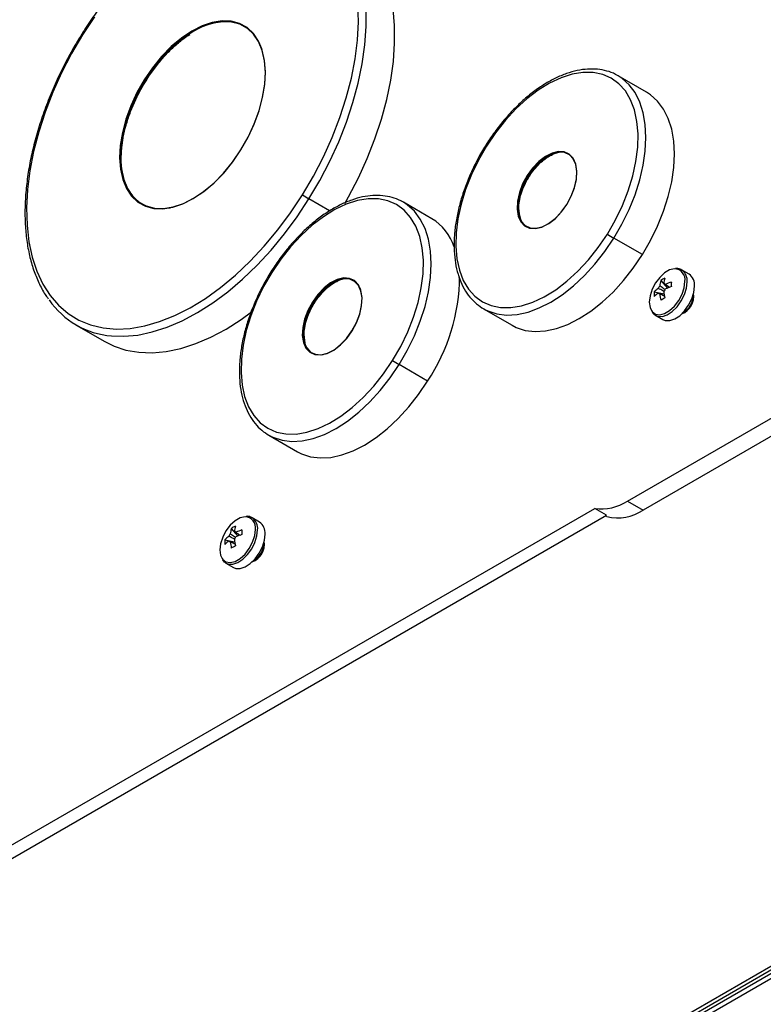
# Model space of a CAD drawing. Header units: millimetres. Extents: x -13 to 1073, y -13 to 852.
# Tile 7 of 18: x 852 to 919, y 154 to 243. Entities that reach past the tile are written whole.
import ezdxf

# ---------------------------------------------------------------- set-up
doc = ezdxf.new("R2010")
doc.units = ezdxf.units.MM

msp = doc.modelspace()

# ---------------------------------------------------------------- linework, layer by layer
at = {"color": 7, "linetype": 'Continuous', "lineweight": 25}
for p, q in [((905.814, 238.242), (905.649, 238.332)), ((908.396, 236.751), (905.814, 238.242)), ((862.976, 237.841), (863.011, 237.823)), ((900.668, 231.322), (900.576, 231.318)), ((897.648, 229.157), (897.697, 229.132)), ((886.369, 226.794), (886.204, 226.884)), ((888.951, 225.303), (886.369, 226.794)), ((896.986, 225.217), (896.967, 225.275)), ((896.967, 225.238), (897.052, 225.059)), ((908.015, 222.049), (905.433, 223.539)), ((912.247, 220.277), (911.573, 220.666)), ((911.598, 220.651), (911.573, 220.666)), ((881.222, 219.874), (881.131, 219.87)), ((909.683, 219.698), (910.276, 219.014)), ((909.091, 218.673), (909.98, 218.501)), ((909.456, 218.567), (909.552, 218.52)), ((878.202, 217.708), (878.251, 217.683)), ((893.633, 217.142), (896.216, 215.651)), ((893.633, 217.142), (893.798, 217.052)), ((909.198, 216.552), (909.872, 216.163)), ((856.756, 215.665), (859.338, 214.174)), ((877.54, 213.769), (877.521, 213.827)), ((877.521, 213.789), (877.607, 213.611)), ((906.662, 199.729), (928.877, 212.553)), ((888.57, 210.6), (885.987, 212.091)), ((930.292, 211.737), (908.076, 198.912)), ((874.188, 205.694), (876.77, 204.203)), ((874.188, 205.694), (874.353, 205.604)), ((906.662, 199.729), (908.076, 198.912)), ((799.905, 139.143), (903.701, 199.063)), ((904.761, 198.45), (903.701, 199.063)), ((800.966, 138.53), (904.761, 198.45)), ((873.356, 197.826), (872.682, 198.215)), ((872.707, 198.199), (872.682, 198.215)), ((904.811, 198.326), (904.641, 198.381)), ((870.792, 197.247), (871.385, 196.563)), ((870.2, 196.222), (871.089, 196.05)), ((870.565, 196.116), (870.662, 196.069)), ((870.307, 194.101), (870.981, 193.712)), ((962.706, 182.103), (826.468, 103.455)), ((849.946, 116.72), (962.956, 181.959)), ((850.565, 116.629), (963.344, 181.735))]:
    msp.add_line(p, q, dxfattribs=at)
at = {"color": 8, "linetype": 'Continuous', "lineweight": 25}
for p, q in [((879.688, 226.01), (877.823, 227.087)), ((904.811, 198.326), (904.678, 198.402)), ((825.906, 103.511), (962.376, 182.294))]:
    msp.add_line(p, q, dxfattribs=at)
at = {"color": 7, "linetype": 'Continuous', "lineweight": 25, "flags": 128}
for points in [[(881.063, 226.688), (881.397, 227.277), (882.298, 229.004), (883.102, 230.763), (883.802, 232.541), (884.393, 234.322), (884.869, 236.093), (885.228, 237.839), (885.465, 239.546), (885.58, 241.2), (885.571, 242.788), (885.439, 244.298), (885.184, 245.717), (884.808, 247.033), (884.315, 248.237), (883.708, 249.318), (882.993, 250.268), (882.174, 251.078), (881.26, 251.744), (881.086, 251.847)], [(877.235, 227.461), (878.231, 229.153), (879.133, 230.891), (879.934, 232.663), (880.627, 234.451), (881.206, 236.242), (881.667, 238.02), (882.004, 239.769), (882.216, 241.476), (882.301, 243.124), (882.257, 244.701)], [(858.398, 243.579), (857.317, 241.949)], [(871.648, 231.525), (872.306, 232.682), (872.863, 233.88), (873.305, 235.094), (873.624, 236.301), (873.815, 237.475), (873.872, 238.593), (873.795, 239.632), (873.585, 240.57), (873.247, 241.389), (872.787, 242.072), (872.216, 242.605), (871.543, 242.977), (870.784, 243.181), (869.953, 243.212), (869.068, 243.07), (868.146, 242.758), (867.207, 242.282), (866.269, 241.652), (865.351, 240.88), (864.473, 239.982), (863.652, 238.977), (862.904, 237.885)], [(871.66, 231.522), (872.315, 232.672), (872.868, 233.864), (873.308, 235.072), (873.626, 236.272), (873.815, 237.44), (873.872, 238.552), (873.795, 239.585), (873.587, 240.518), (873.251, 241.333), (872.793, 242.012), (872.224, 242.542), (871.556, 242.913), (870.8, 243.115), (869.974, 243.146), (869.094, 243.005), (868.177, 242.695), (867.243, 242.221), (866.31, 241.594), (865.397, 240.826), (864.523, 239.934), (863.707, 238.934), (862.963, 237.848)], [(873.552, 240.675), (873.268, 241.328), (872.811, 242.007), (872.242, 242.538), (871.573, 242.908), (870.817, 243.111), (869.99, 243.142), (869.109, 243.001), (868.192, 242.69), (867.257, 242.216), (866.324, 241.589), (865.411, 240.821), (864.537, 239.928), (863.72, 238.928), (862.976, 237.841)], [(857.317, 241.949), (856.322, 240.258), (855.419, 238.519), (854.618, 236.748), (853.925, 234.959), (853.346, 233.169), (852.886, 231.391), (852.548, 229.641), (852.336, 227.935), (852.252, 226.287), (852.296, 224.71), (852.467, 223.219), (852.765, 221.825), (853.187, 220.542), (853.729, 219.379), (854.386, 218.347), (855.154, 217.455), (856.024, 216.71), (856.991, 216.118), (858.046, 215.685), (859.179, 215.414), (860.382, 215.308), (861.643, 215.367), (862.952, 215.592), (864.299, 215.979), (865.67, 216.526), (867.056, 217.228), (868.443, 218.08), (869.82, 219.073), (871.176, 220.199), (872.498, 221.45), (873.776, 222.813), (874.998, 224.278), (876.154, 225.832), (877.235, 227.461)], [(904.845, 223.914), (905.577, 225.185), (906.211, 226.499), (906.737, 227.835), (907.147, 229.172), (907.435, 230.489), (907.595, 231.765), (907.626, 232.98), (907.526, 234.115), (907.298, 235.152), (906.945, 236.074), (906.472, 236.867), (905.887, 237.519), (905.2, 238.019), (904.42, 238.36), (903.561, 238.535), (902.636, 238.543), (901.659, 238.383), (900.646, 238.057), (899.614, 237.571), (898.577, 236.933), (897.553, 236.152), (896.557, 235.24), (895.606, 234.213), (894.714, 233.087), (893.896, 231.878)], [(862.904, 237.885), (862.246, 236.729), (861.69, 235.531), (861.248, 234.316), (860.928, 233.11), (860.738, 231.935), (860.68, 230.818), (860.757, 229.779), (860.967, 228.84), (861.305, 228.021), (861.765, 227.338), (862.337, 226.806), (863.009, 226.433), (863.769, 226.23), (864.599, 226.198), (865.484, 226.34), (866.406, 226.653), (867.346, 227.129), (868.284, 227.759), (869.201, 228.531), (870.079, 229.429), (870.901, 230.433), (871.648, 231.525)], [(862.963, 237.848), (862.308, 236.698), (861.755, 235.506), (861.315, 234.298), (860.997, 233.098), (860.808, 231.93), (860.751, 230.818), (860.828, 229.785), (861.036, 228.851), (861.373, 228.037), (861.83, 227.358), (862.399, 226.827), (863.067, 226.457), (863.823, 226.255), (864.649, 226.224), (865.529, 226.365), (866.446, 226.675), (867.381, 227.149), (868.314, 227.776), (869.226, 228.544), (870.1, 229.436), (870.916, 230.436), (871.66, 231.522)], [(862.976, 237.841), (862.321, 236.69), (861.767, 235.498), (861.327, 234.289), (861.009, 233.088), (860.82, 231.92), (860.763, 230.807), (860.839, 229.774), (861.048, 228.84), (861.385, 228.025), (861.842, 227.345), (862.411, 226.815), (863.08, 226.445), (863.836, 226.242), (864.663, 226.211), (865.245, 226.286)], [(908.015, 222.049), (908.751, 223.322), (909.393, 224.638), (909.931, 225.977), (910.359, 227.318), (910.669, 228.644), (910.857, 229.934), (910.92, 231.169), (910.858, 232.332), (910.671, 233.406), (910.362, 234.374), (909.935, 235.224), (909.397, 235.942), (908.756, 236.517), (908.396, 236.751)], [(893.896, 231.878), (893.164, 230.607), (892.529, 229.293), (892.003, 227.957), (891.593, 226.62), (891.306, 225.303), (891.145, 224.027), (891.115, 222.812), (891.214, 221.677), (891.443, 220.641), (891.796, 219.718), (892.269, 218.925), (892.853, 218.273), (893.541, 217.773), (894.32, 217.433), (895.179, 217.257), (896.105, 217.25), (897.081, 217.41), (898.094, 217.735), (899.127, 218.221), (900.164, 218.86), (901.188, 219.641), (902.183, 220.552), (903.135, 221.579), (904.026, 222.706), (904.845, 223.914)], [(901.164, 226.591), (901.571, 227.345), (901.866, 228.127), (902.037, 228.897), (902.074, 229.617), (901.975, 230.251), (901.746, 230.767), (901.397, 231.138), (900.947, 231.347), (900.418, 231.384), (899.836, 231.245), (899.231, 230.938), (898.633, 230.479), (898.072, 229.89), (897.576, 229.201)], [(901.176, 226.588), (901.577, 227.332), (901.869, 228.104), (902.037, 228.864), (902.074, 229.574), (901.976, 230.2), (901.75, 230.709), (901.406, 231.076), (900.962, 231.282), (900.44, 231.318), (899.866, 231.181), (899.269, 230.878), (898.678, 230.425), (898.124, 229.844), (897.635, 229.164)], [(900.582, 231.32), (900.456, 231.313), (899.881, 231.176), (899.283, 230.873), (898.692, 230.419), (898.138, 229.837), (897.648, 229.157)], [(897.576, 229.201), (897.17, 228.447), (896.874, 227.665), (896.704, 226.895), (896.667, 226.175), (896.765, 225.541), (896.995, 225.026), (897.343, 224.654), (897.793, 224.445), (898.322, 224.409), (898.904, 224.548), (899.509, 224.854), (900.107, 225.314), (900.668, 225.902), (901.164, 226.591)], [(897.635, 229.164), (897.234, 228.419), (896.942, 227.648), (896.774, 226.888), (896.737, 226.177), (896.835, 225.552), (897.061, 225.043), (897.405, 224.676), (897.849, 224.47), (898.371, 224.434), (898.945, 224.571), (899.543, 224.874), (900.133, 225.327), (900.687, 225.908), (901.176, 226.588)], [(897.648, 229.157), (897.246, 228.412), (896.954, 227.639), (896.785, 226.878), (896.749, 226.166), (896.846, 225.54), (897.011, 225.134)], [(885.399, 212.466), (886.131, 213.737), (886.766, 215.051), (887.292, 216.387), (887.702, 217.724), (887.989, 219.041), (888.15, 220.317), (888.18, 221.532), (888.081, 222.667), (887.852, 223.703), (887.499, 224.626), (887.026, 225.419), (886.442, 226.071), (885.754, 226.571), (884.975, 226.911), (884.116, 227.087), (883.19, 227.094), (882.214, 226.934), (881.201, 226.609), (880.168, 226.123), (879.131, 225.484), (878.107, 224.703), (877.112, 223.792), (876.16, 222.765), (875.269, 221.639), (874.45, 220.43)], [(896.216, 215.651), (896.591, 215.46), (897.41, 215.191), (898.3, 215.083), (899.248, 215.137), (900.241, 215.352), (901.264, 215.726), (902.302, 216.252), (903.34, 216.924), (904.364, 217.73), (905.357, 218.66), (906.306, 219.701), (907.196, 220.835), (908.015, 222.049)], [(874.45, 220.43), (873.718, 219.159), (873.084, 217.845), (872.558, 216.509), (872.148, 215.172), (871.86, 213.855), (871.7, 212.579), (871.669, 211.364), (871.769, 210.229), (871.997, 209.192), (872.35, 208.27), (872.823, 207.477), (873.408, 206.825), (874.095, 206.325), (874.875, 205.984), (875.734, 205.809), (876.659, 205.801), (877.636, 205.962), (878.649, 206.287), (879.681, 206.773), (880.718, 207.411), (881.742, 208.192), (882.738, 209.104), (883.689, 210.131), (884.581, 211.257), (885.399, 212.466)], [(910.936, 220.763), (910.924, 220.763), (910.484, 220.658), (910.025, 220.393), (909.585, 219.99), (909.2, 219.481), (908.899, 218.908), (908.709, 218.316), (908.644, 217.755), (908.709, 217.268), (908.841, 216.976)], [(881.719, 215.143), (882.125, 215.897), (882.421, 216.679), (882.591, 217.449), (882.628, 218.169), (882.53, 218.803), (882.3, 219.318), (881.952, 219.69), (881.502, 219.899), (880.973, 219.935), (880.391, 219.796), (879.786, 219.49), (879.188, 219.03), (878.627, 218.442), (878.131, 217.753)], [(881.731, 215.139), (882.132, 215.884), (882.424, 216.655), (882.592, 217.415), (882.628, 218.126), (882.531, 218.752), (882.305, 219.26), (881.961, 219.627), (881.517, 219.834), (880.994, 219.869), (880.42, 219.732), (879.823, 219.43), (879.233, 218.976), (878.679, 218.395), (878.189, 217.716)], [(882.506, 218.88), (882.323, 219.255), (881.978, 219.623), (881.533, 219.829), (881.011, 219.865), (880.436, 219.728), (879.838, 219.425), (879.247, 218.971), (878.692, 218.389), (878.202, 217.708)], [(909.872, 216.163), (910.091, 216.077), (910.497, 216.068), (910.945, 216.219), (911.401, 216.519), (911.832, 216.944), (912.205, 217.464), (912.494, 218.041), (912.676, 218.63), (912.739, 219.19)], [(878.131, 217.753), (877.724, 216.999), (877.429, 216.217), (877.258, 215.447), (877.221, 214.727), (877.32, 214.093), (877.549, 213.577), (877.898, 213.206), (878.348, 212.997), (878.877, 212.961), (879.459, 213.099), (880.064, 213.406), (880.662, 213.865), (881.223, 214.454), (881.719, 215.143)], [(878.189, 217.716), (877.789, 216.971), (877.497, 216.2), (877.328, 215.439), (877.292, 214.729), (877.389, 214.103), (877.616, 213.594), (877.959, 213.228), (878.404, 213.021), (878.926, 212.986), (879.5, 213.123), (880.097, 213.425), (880.688, 213.879), (881.241, 214.46), (881.731, 215.139)], [(878.202, 217.708), (877.801, 216.963), (877.509, 216.191), (877.34, 215.43), (877.304, 214.718), (877.401, 214.092), (877.628, 213.582), (877.972, 213.215), (878.417, 213.008), (878.94, 212.973), (879.11, 212.996)], [(859.338, 214.174), (860.168, 213.763), (861.253, 213.403), (862.409, 213.202), (863.629, 213.16), (864.901, 213.277), (866.216, 213.554), (867.564, 213.987), (868.932, 214.573), (870.311, 215.308), (871.689, 216.186), (872.626, 216.864)], [(876.77, 204.203), (877.146, 204.012), (877.964, 203.743), (878.854, 203.635), (879.803, 203.689), (880.795, 203.904), (881.818, 204.278), (882.857, 204.804), (883.895, 205.475), (884.918, 206.282), (885.911, 207.212), (886.86, 208.252), (887.751, 209.387), (888.57, 210.6)], [(872.045, 198.312), (872.033, 198.312), (871.593, 198.207), (871.134, 197.942), (870.694, 197.539), (870.309, 197.03), (870.008, 196.457), (869.818, 195.865), (869.753, 195.303), (869.818, 194.817), (869.951, 194.524)], [(870.981, 193.712), (871.2, 193.625), (871.606, 193.617), (872.054, 193.768), (872.51, 194.067), (872.941, 194.493), (873.315, 195.013), (873.603, 195.59), (873.785, 196.179), (873.848, 196.738)]]:
    msp.add_lwpolyline(points, dxfattribs=at)
at = {"color": 8, "linetype": 'Continuous', "lineweight": 25, "flags": 128}
for points in [[(877.823, 227.087), (878.814, 228.768), (879.715, 230.495), (880.519, 232.254), (881.22, 234.032), (881.81, 235.813), (882.287, 237.583), (882.645, 239.329), (882.883, 241.036), (882.998, 242.691), (882.989, 244.279), (882.857, 245.789), (882.601, 247.208), (882.226, 248.524), (881.732, 249.728), (881.126, 250.809), (880.961, 251.053)], [(905.433, 223.539), (906.169, 224.813), (906.81, 226.129), (907.349, 227.467), (907.776, 228.809), (908.086, 230.135), (908.274, 231.425), (908.337, 232.66), (908.275, 233.823), (908.088, 234.897), (907.779, 235.865), (907.353, 236.715), (906.815, 237.432), (906.174, 238.008), (905.814, 238.242)], [(859.928, 214.683), (861.046, 214.65), (862.319, 214.768), (863.634, 215.045), (864.981, 215.478), (866.35, 216.064), (867.729, 216.799), (869.107, 217.676), (870.473, 218.689), (871.817, 219.829), (873.126, 221.088), (874.392, 222.454), (875.603, 223.917), (876.75, 225.466), (877.823, 227.087)], [(885.987, 212.091), (886.723, 213.365), (887.365, 214.681), (887.904, 216.019), (888.331, 217.361), (888.641, 218.686), (888.829, 219.976), (888.892, 221.212), (888.83, 222.375), (888.643, 223.448), (888.334, 224.417), (887.907, 225.266), (887.37, 225.984), (886.728, 226.56), (886.369, 226.794)], [(893.798, 217.052), (894.009, 216.951), (894.827, 216.682), (895.717, 216.574), (896.666, 216.628), (897.659, 216.843), (898.682, 217.217), (899.72, 217.743), (900.758, 218.414), (901.781, 219.221), (902.774, 220.151), (903.723, 221.191), (904.614, 222.326), (905.433, 223.539)], [(908.841, 216.976), (908.899, 216.897), (909.2, 216.67), (909.585, 216.606), (910.025, 216.711), (910.484, 216.976), (910.924, 217.379), (911.309, 217.888), (911.61, 218.461), (911.8, 219.053), (911.865, 219.614)], [(909.214, 216.543), (909.417, 216.466), (909.823, 216.457), (910.271, 216.608), (910.727, 216.908), (911.158, 217.333), (911.532, 217.853), (911.82, 218.43), (912.002, 219.019), (912.065, 219.579)], [(874.353, 205.604), (874.563, 205.502), (875.382, 205.234), (876.272, 205.126), (877.22, 205.18), (878.213, 205.395), (879.236, 205.768), (880.274, 206.295), (881.313, 206.966), (882.336, 207.773), (883.329, 208.703), (884.278, 209.743), (885.168, 210.878), (885.987, 212.091)], [(869.951, 194.524), (870.008, 194.445), (870.309, 194.218), (870.694, 194.155), (871.134, 194.26), (871.593, 194.524), (872.033, 194.928), (872.419, 195.436), (872.719, 196.01), (872.909, 196.602), (872.975, 197.163)], [(870.323, 194.092), (870.526, 194.014), (870.932, 194.006), (871.38, 194.157), (871.836, 194.456), (872.267, 194.882), (872.641, 195.402), (872.929, 195.979), (873.112, 196.568), (873.174, 197.127)]]:
    msp.add_lwpolyline(points, dxfattribs=at)
at = {"color": 7, "linetype": 'Continuous', "lineweight": 25}
for centre, radius, start, end in [((870.66, 236.731), 6.434, 93.76003, 124.28392), ((863.36, 238.536), 0.795, 234.98399, 240.01209), ((863.113, 238.105), 0.298, 239.72638, 242.52599), ((866.902, 230.688), 6.122, 176.42311, 206.91766), ((898.032, 229.852), 0.795, 234.98399, 240.01209), ((897.785, 229.421), 0.298, 239.72638, 242.52599), ((881.794, 233.969), 7.946, 234.98399, 240.01209), ((886.448, 221.223), 4.786, 18.71462, 58.46478), ((909.404, 230.421), 7.946, 234.98399, 240.01209), ((911.561, 219.312), 1.184, 354.06714, 54.62068), ((874.058, 220.222), 17.412, 326.45451, 359.51654), ((912.32, 218.951), 2.741, 164.17945, 174.27516), ((911.244, 217.415), 2.765, 115.63704, 124.35758), ((912.684, 219.161), 2.741, 164.17945, 174.27516), ((909.944, 219.255), 0.18, 34.02844, 85.96081), ((912.124, 214.914), 4.883, 107.69772, 114.56436), ((918.887, 219.356), 8.251, 178.53969, 181.46031), ((911.849, 218.463), 2.766, 175.63997, 184.36003), ((911.056, 216.763), 2.74, 125.72218, 135.81859), ((911.056, 216.342), 2.74, 125.72218, 135.81859), ((910.283, 218.668), 0.886, 141.14228, 158.85772), ((909.605, 218.668), 0.18, 214.02844, 265.96081), ((914.454, 218.951), 4.883, 185.43301, 192.30004), ((909.267, 219.255), 0.886, 321.14228, 338.85772), ((914.818, 219.161), 4.883, 185.43301, 192.30004), ((912.124, 214.494), 4.883, 107.69772, 114.56436), ((910.973, 218.27), 1.703, 290.97478, 9.0306), ((860.552, 222.242), 7.586, 214.46351, 265.28112), ((878.586, 218.404), 0.795, 234.98399, 240.01209), ((878.34, 217.973), 0.298, 239.72638, 242.52599), ((913.989, 210.872), 8.251, 118.53724, 121.45738), ((910.816, 218.361), 1.802, 298.85598, 1.14939), ((889.959, 218.973), 7.946, 234.98399, 240.01209), ((904.287, 203.374), 4.351, 262.25828, 303.08694), ((905.777, 202.327), 4.117, 256.42468, 303.94674), ((873.429, 196.5), 2.741, 164.17945, 174.27516), ((872.353, 194.964), 2.765, 115.63704, 124.35758), ((873.793, 196.71), 2.741, 164.17945, 174.27516), ((873.233, 192.463), 4.883, 107.69772, 114.56436), ((879.996, 196.905), 8.251, 178.53969, 181.46031), ((872.67, 196.861), 1.184, 354.06714, 54.62068), ((872.958, 196.011), 2.766, 175.63997, 184.36003), ((872.165, 194.312), 2.74, 125.72218, 135.81859), ((871.392, 196.217), 0.886, 141.14228, 158.85772), ((871.053, 196.804), 0.18, 34.02844, 85.96081), ((870.376, 196.804), 0.886, 321.14228, 338.85772), ((875.927, 196.71), 4.883, 185.43301, 192.30004), ((873.233, 192.043), 4.883, 107.69772, 114.56436), ((872.165, 193.891), 2.74, 125.72218, 135.81859), ((870.715, 196.217), 0.18, 214.02844, 265.96081), ((875.563, 196.5), 4.883, 185.43301, 192.30004), ((875.098, 188.421), 8.251, 118.53724, 121.45738), ((872.082, 195.818), 1.703, 290.97476, 9.03061), ((871.925, 195.909), 1.802, 298.85594, 1.14944)]:
    msp.add_arc(centre, radius, start, end, dxfattribs=at)
at = {"color": 8, "linetype": 'Continuous', "lineweight": 25}
for centre, radius, start, end in [((857.39, 242.104), 0.171, 213.25938, 244.93836), ((874.555, 230.853), 13.485, 123.89018, 148.87753), ((874.518, 230.302), 13.747, 146.82913, 176.79465), ((863.094, 237.944), 0.147, 235.44533, 261.64063), ((893.968, 232.033), 0.171, 213.26155, 244.93687), ((901.339, 227.324), 4.066, 100.80789, 153.6041), ((901.296, 226.441), 4.494, 143.22444, 195.53844), ((897.771, 229.229), 0.122, 232.68254, 264.3277), ((874.522, 220.585), 0.171, 213.26155, 244.93687), ((910.904, 219.787), 0.977, 349.79599, 88.16383), ((910.876, 219.699), 1.195, 354.23574, 52.79441), ((881.893, 215.876), 4.066, 100.80789, 153.6041), ((881.851, 214.993), 4.494, 143.22444, 195.53844), ((878.325, 217.781), 0.122, 232.68254, 264.3277), ((872.013, 197.336), 0.977, 349.79599, 88.16383), ((871.985, 197.247), 1.195, 354.23574, 52.79441)]:
    msp.add_arc(centre, radius, start, end, dxfattribs=at)
at = {"color": 7, "linetype": 'Continuous', "lineweight": 25}
for points, knots in [([(875.193, 254.346), (875.063, 254.362), (874.55, 254.427), (873.604, 254.39), (872.364, 254.235), (871.084, 253.926), (869.78, 253.477), (868.46, 252.888), (867.135, 252.164), (865.814, 251.312), (864.507, 250.337), (863.224, 249.248), (861.973, 248.052), (860.764, 246.758), (859.604, 245.376), (858.523, 243.941), (857.748, 242.805), (857.342, 242.16), (857.247, 242.01)], [0, 0, 0, 0, 0.023187, 0.090969, 0.159092, 0.227507, 0.296137, 0.364899, 0.433727, 0.502573, 0.571404, 0.640208, 0.708984, 0.77773, 0.846451, 0.915152, 0.980234, 1, 1, 1, 1]), ([(857.247, 242.01), (857.077, 241.733), (856.583, 240.93), (855.827, 239.564), (855.009, 237.907), (854.284, 236.225), (853.654, 234.531), (853.126, 232.836), (852.702, 231.153), (852.387, 229.493), (852.182, 227.868), (852.09, 226.291), (852.112, 224.771), (852.248, 223.32), (852.499, 221.949), (852.861, 220.667), (853.34, 219.493), (853.79, 218.619), (854.115, 218.182), (854.207, 218.058)], [0, 0, 0, 0, 0.0330424, 0.0957367, 0.158448, 0.2211677, 0.2839019, 0.3466569, 0.4094388, 0.4722529, 0.5351036, 0.5979928, 0.6609183, 0.723871, 0.7868246, 0.8497341, 0.9125372, 0.9751539, 1, 1, 1, 1]), ([(863.073, 237.799), (863.187, 237.976), (863.518, 238.492), (864.118, 239.301), (864.881, 240.188), (865.686, 240.975), (866.406, 241.582), (866.855, 241.873), (867.024, 241.983)], [0, 0, 0, 0, 0.102134, 0.297446, 0.492681, 0.687639, 0.882228, 1, 1, 1, 1]), ([(905.633, 238.334), (905.613, 238.347), (905.359, 238.507), (904.796, 238.687), (903.957, 238.857), (903.057, 238.868), (902.116, 238.738), (901.143, 238.462), (900.15, 238.046), (899.151, 237.492), (898.16, 236.811), (897.191, 236.012), (896.254, 235.105), (895.365, 234.102), (894.546, 233.046), (894.06, 232.299), (893.825, 231.939)], [0, 0, 0, 0, 0.006281, 0.080975, 0.155723, 0.231033, 0.307172, 0.384089, 0.461546, 0.539281, 0.617097, 0.694874, 0.772581, 0.850216, 0.927794, 1, 1, 1, 1]), ([(860.838, 231.065), (860.843, 231.252), (860.856, 231.766), (860.996, 232.672), (861.248, 233.754), (861.607, 234.857), (862.064, 235.957), (862.558, 236.945), (862.92, 237.545), (863.073, 237.799)], [0, 0, 0, 0, 0.0902773, 0.2484266, 0.4067839, 0.5653778, 0.724172, 0.8831024, 1, 1, 1, 1]), ([(893.825, 231.939), (893.698, 231.731), (893.331, 231.129), (892.783, 230.096), (892.218, 228.841), (891.75, 227.571), (891.384, 226.302), (891.126, 225.049), (890.979, 223.828), (890.947, 222.655), (891.031, 221.544), (891.233, 220.51), (891.55, 219.569), (891.979, 218.733), (892.516, 218.021), (893.124, 217.444), (893.592, 217.177), (893.815, 217.05)], [0, 0, 0, 0, 0.036574, 0.105894, 0.175255, 0.244651, 0.314105, 0.383637, 0.453267, 0.523004, 0.592837, 0.662704, 0.732445, 0.801824, 0.870557, 0.938459, 1, 1, 1, 1]), ([(897.989, 229.451), (898.14, 229.649), (898.445, 230.049), (898.956, 230.539), (899.446, 230.911), (899.747, 231.052), (899.879, 231.115)], [0, 0, 0, 0, 0.2622091, 0.528692, 0.7932614, 1, 1, 1, 1]), ([(897.759, 229.107), (897.829, 229.223), (897.902, 229.342), (897.986, 229.447), (897.989, 229.451)], [0, 0, 0, 0, 0.964372, 1, 1, 1, 1]), ([(896.852, 225.76), (896.836, 225.867), (896.795, 226.15), (896.837, 226.708), (896.978, 227.385), (897.182, 228.004), (897.37, 228.377), (897.442, 228.522)], [0, 0, 0, 0, 0.144074, 0.37919, 0.614525, 0.851074, 1, 1, 1, 1]), ([(897.442, 228.522), (897.482, 228.609), (897.574, 228.81), (897.692, 229), (897.759, 229.107)], [0, 0, 0, 0, 0.431912, 1, 1, 1, 1]), ([(886.187, 226.886), (886.168, 226.898), (885.913, 227.059), (885.351, 227.239), (884.511, 227.409), (883.611, 227.419), (882.671, 227.29), (881.698, 227.014), (880.705, 226.597), (879.706, 226.044), (878.715, 225.363), (877.745, 224.563), (876.809, 223.657), (875.919, 222.654), (875.1, 221.598), (874.614, 220.851), (874.38, 220.491)], [0, 0, 0, 0, 0.006281, 0.080975, 0.155723, 0.231033, 0.307172, 0.384089, 0.461546, 0.539281, 0.617097, 0.694874, 0.772581, 0.850216, 0.927794, 1, 1, 1, 1]), ([(874.38, 220.491), (874.253, 220.283), (873.885, 219.681), (873.338, 218.648), (872.773, 217.393), (872.305, 216.123), (871.939, 214.853), (871.681, 213.601), (871.534, 212.38), (871.502, 211.207), (871.586, 210.096), (871.787, 209.062), (872.105, 208.121), (872.534, 207.285), (873.071, 206.572), (873.679, 205.995), (874.147, 205.729), (874.369, 205.602)], [0, 0, 0, 0, 0.036574, 0.105894, 0.175255, 0.244651, 0.314105, 0.383637, 0.453267, 0.523004, 0.592837, 0.662704, 0.732445, 0.801824, 0.870557, 0.938459, 1, 1, 1, 1]), ([(911.591, 220.631), (911.537, 220.668), (911.379, 220.779), (911.172, 220.822), (911.031, 220.795), (911.027, 220.794)], [0, 0, 0, 0, 0.331697, 0.983015, 1, 1, 1, 1]), ([(878.544, 218.003), (878.695, 218.201), (878.999, 218.601), (879.511, 219.091), (880.001, 219.463), (880.301, 219.604), (880.433, 219.666)], [0, 0, 0, 0, 0.262209, 0.528692, 0.793261, 1, 1, 1, 1]), ([(910.093, 219.356), (910.127, 219.333), (910.259, 219.243), (910.39, 219.154), (910.487, 219.087)], [0, 0, 0, 0, 0.25699, 1, 1, 1, 1]), ([(909.978, 218.733), (909.844, 218.798), (909.67, 218.883), (909.496, 218.968), (909.456, 218.988)], [0, 0, 0, 0, 0.771145, 1, 1, 1, 1]), ([(909.593, 219.224), (909.63, 219.2), (909.791, 219.091), (909.953, 218.982), (910.078, 218.898)], [0, 0, 0, 0, 0.227609, 1, 1, 1, 1]), ([(910.022, 218.282), (909.916, 218.333), (909.773, 218.401), (909.63, 218.471), (909.593, 218.488)], [0, 0, 0, 0, 0.742962, 1, 1, 1, 1]), ([(877.997, 217.073), (878.037, 217.16), (878.129, 217.361), (878.246, 217.551), (878.313, 217.659)], [0, 0, 0, 0, 0.431912, 1, 1, 1, 1]), ([(878.313, 217.659), (878.384, 217.774), (878.456, 217.894), (878.541, 217.999), (878.544, 218.003)], [0, 0, 0, 0, 0.9643716, 1, 1, 1, 1]), ([(877.406, 214.311), (877.391, 214.419), (877.349, 214.701), (877.392, 215.26), (877.533, 215.936), (877.737, 216.556), (877.924, 216.929), (877.997, 217.073)], [0, 0, 0, 0, 0.1440742, 0.3791896, 0.6145253, 0.8510742, 1, 1, 1, 1]), ([(908.89, 216.862), (908.912, 216.821), (908.989, 216.68), (909.126, 216.606), (909.224, 216.553)], [0, 0, 0, 0, 0.286103, 1, 1, 1, 1]), ([(872.7, 198.179), (872.646, 198.217), (872.488, 198.328), (872.281, 198.371), (872.14, 198.344), (872.136, 198.343)], [0, 0, 0, 0, 0.3316974, 0.9830147, 1, 1, 1, 1]), ([(871.097, 196.277), (870.959, 196.344), (870.782, 196.43), (870.605, 196.517), (870.565, 196.537)], [0, 0, 0, 0, 0.775232, 1, 1, 1, 1]), ([(870.702, 196.773), (870.739, 196.748), (870.896, 196.643), (871.053, 196.537), (871.174, 196.455)], [0, 0, 0, 0, 0.2337, 1, 1, 1, 1]), ([(871.203, 196.904), (871.236, 196.881), (871.368, 196.792), (871.499, 196.703), (871.596, 196.636)], [0, 0, 0, 0, 0.25699, 1, 1, 1, 1]), ([(871.131, 195.83), (871.025, 195.881), (870.882, 195.95), (870.739, 196.019), (870.702, 196.037)], [0, 0, 0, 0, 0.742962, 1, 1, 1, 1]), ([(869.999, 194.411), (870.021, 194.37), (870.098, 194.229), (870.235, 194.155), (870.333, 194.102)], [0, 0, 0, 0, 0.286103, 1, 1, 1, 1])]:
    msp.add_open_spline(points, degree=3, knots=knots, dxfattribs=at)

doc.saveas('drawing.dxf')
